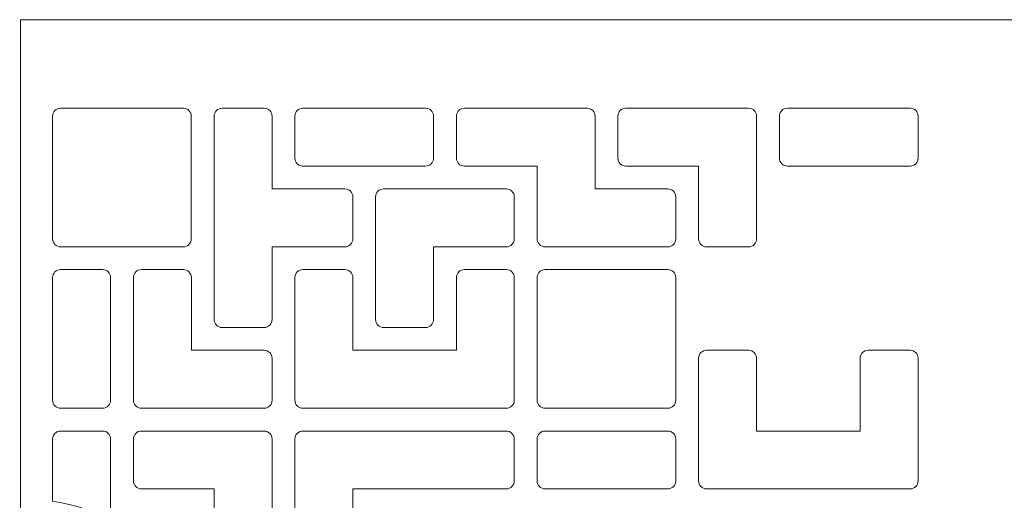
# Model space of a CAD drawing. Header units: centimetres. Extents: x -89 to 87, y -34 to 44.
# Tile 9 of 35: x -73.51 to -58.27, y 3.05 to 10.49. Entities that reach past the tile are written whole.
import ezdxf

# ---------------------------------------------------------------- set-up
doc = ezdxf.new("R2010")
doc.units = ezdxf.units.CM
doc.header["$MEASUREMENT"] = 0
doc.layers.add('Layer 1', color=7, linetype='Continuous')

msp = doc.modelspace()

# ---------------------------------------------------------------- linework, layer by layer
at = {"layer": 'Layer 1', "color": 9, "lineweight": 9}
for points, knots in [([(-73.49523, -10.64736), (-73.49523, -10.64736), (-57.69523, -10.64736), (-57.69523, -10.64736), (-57.69523, -10.64736), (-57.58523, -10.64736), (-57.49522, -10.55736), (-57.49522, -10.44735), (-57.49522, -10.44735), (-57.49522, -10.44735), (-57.49522, 10.29264), (-57.49522, 10.29264), (-57.49522, 10.29264), (-57.49522, 10.40264), (-57.58523, 10.49264), (-57.69523, 10.49264), (-57.69523, 10.49264), (-57.69523, 10.49264), (-73.49523, 10.49264), (-73.49523, 10.49264), (-73.49523, 10.49264), (-73.49523, 10.49264), (-73.49523, 2.958), (-73.49523, 2.958), (-73.49523, 2.958), (-73.49523, 2.80301), (-73.61181, 2.67454), (-73.76606, 2.65947), (-73.76606, 2.65947), (-75.1577, 2.52343), (-76.24523, 1.35002), (-76.24523, -0.07736), (-76.24523, -0.07736), (-76.24523, -1.50474), (-75.1577, -2.67815), (-73.76606, -2.81419), (-73.76606, -2.81419), (-73.61183, -2.82926), (-73.49523, -2.95776), (-73.49523, -3.11272), (-73.49523, -3.11272), (-73.49523, -3.11272), (-73.49523, -10.64736), (-73.49523, -10.64736)], [0, 0, 0, 0, 0.08333333, 0.08333333, 0.08333333, 0.08333333, 0.16666667, 0.16666667, 0.16666667, 0.16666667, 0.25, 0.25, 0.25, 0.25, 0.33333333, 0.33333333, 0.33333333, 0.33333333, 0.41666667, 0.41666667, 0.41666667, 0.41666667, 0.5, 0.5, 0.5, 0.5, 0.58333333, 0.58333333, 0.58333333, 0.58333333, 0.66666667, 0.66666667, 0.66666667, 0.66666667, 0.75, 0.75, 0.75, 0.75, 0.83333333, 0.83333333, 0.83333333, 0.83333333, 1, 1, 1, 1]), ([(-71.92679, 6.97403), (-71.92679, 6.97403), (-70.97679, 6.97403), (-70.97679, 6.97403), (-70.97679, 6.97403), (-70.94298, 6.97403), (-70.91211, 6.988), (-70.88963, 7.01048), (-70.88963, 7.01048), (-70.86715, 7.03296), (-70.85318, 7.06383), (-70.85318, 7.09764), (-70.85318, 7.09764), (-70.85318, 7.09764), (-70.85318, 8.99764), (-70.85318, 8.99764), (-70.85318, 8.99764), (-70.85318, 9.03145), (-70.86715, 9.06233), (-70.88963, 9.08481), (-70.88963, 9.08481), (-70.9121, 9.10728), (-70.94298, 9.12125), (-70.97679, 9.12125), (-70.97679, 9.12125), (-70.97679, 9.12125), (-72.87679, 9.12125), (-72.87679, 9.12125), (-72.87679, 9.12125), (-72.9106, 9.12125), (-72.94148, 9.10729), (-72.96396, 9.08481), (-72.96396, 9.08481), (-72.98644, 9.06233), (-73.0004, 9.03145), (-73.0004, 8.99764), (-73.0004, 8.99764), (-73.0004, 8.99764), (-73.0004, 8.34764), (-73.0004, 8.34764), (-73.0004, 8.34764), (-73.0004, 8.34764), (-73.0004, 7.74764), (-73.0004, 7.74764), (-73.0004, 7.74764), (-73.0004, 7.74764), (-73.0004, 7.09764), (-73.0004, 7.09764), (-73.0004, 7.09764), (-73.0004, 7.06383), (-72.98643, 7.03295), (-72.96396, 7.01048), (-72.96396, 7.01048), (-72.94148, 6.988), (-72.9106, 6.97403), (-72.87679, 6.97403), (-72.87679, 6.97403), (-72.87679, 6.97403), (-71.92679, 6.97403), (-71.92679, 6.97403)], [0, 0, 0, 0, 0.0625, 0.0625, 0.0625, 0.0625, 0.125, 0.125, 0.125, 0.125, 0.1875, 0.1875, 0.1875, 0.1875, 0.25, 0.25, 0.25, 0.25, 0.3125, 0.3125, 0.3125, 0.3125, 0.375, 0.375, 0.375, 0.375, 0.4375, 0.4375, 0.4375, 0.4375, 0.5, 0.5, 0.5, 0.5, 0.5625, 0.5625, 0.5625, 0.5625, 0.625, 0.625, 0.625, 0.625, 0.6875, 0.6875, 0.6875, 0.6875, 0.75, 0.75, 0.75, 0.75, 0.8125, 0.8125, 0.8125, 0.8125, 0.875, 0.875, 0.875, 0.875, 1, 1, 1, 1]), ([(-69.72669, 9.12125), (-69.69288, 9.12125), (-69.66201, 9.10728), (-69.63953, 9.0848), (-69.63953, 9.0848), (-69.61705, 9.06232), (-69.60308, 9.03145), (-69.60308, 8.99764), (-69.60308, 8.99764), (-69.60308, 8.99764), (-69.60308, 8.34764), (-69.60308, 8.34764), (-69.60308, 8.34764), (-69.60308, 8.34764), (-69.60308, 7.87125), (-69.60308, 7.87125), (-69.60308, 7.87125), (-69.60308, 7.87125), (-69.12669, 7.87125), (-69.12669, 7.87125), (-69.12669, 7.87125), (-69.12669, 7.87125), (-68.47669, 7.87125), (-68.47669, 7.87125), (-68.47669, 7.87125), (-68.44288, 7.87125), (-68.41201, 7.85728), (-68.38953, 7.8348), (-68.38953, 7.8348), (-68.36705, 7.81232), (-68.35308, 7.78145), (-68.35308, 7.74764), (-68.35308, 7.74764), (-68.35308, 7.74764), (-68.35308, 7.09764), (-68.35308, 7.09764), (-68.35308, 7.09764), (-68.35308, 7.06383), (-68.36705, 7.03295), (-68.38953, 7.01047), (-68.38953, 7.01047), (-68.412, 6.988), (-68.44288, 6.97403), (-68.47669, 6.97403), (-68.47669, 6.97403), (-68.47669, 6.97403), (-69.12669, 6.97403), (-69.12669, 6.97403), (-69.12669, 6.97403), (-69.12669, 6.97403), (-69.60308, 6.97403), (-69.60308, 6.97403), (-69.60308, 6.97403), (-69.60308, 6.97403), (-69.60308, 6.49764), (-69.60308, 6.49764), (-69.60308, 6.49764), (-69.60308, 6.49764), (-69.60308, 5.84764), (-69.60308, 5.84764), (-69.60308, 5.84764), (-69.60308, 5.81383), (-69.61705, 5.78295), (-69.63953, 5.76047), (-69.63953, 5.76047), (-69.662, 5.738), (-69.69288, 5.72403), (-69.72669, 5.72403), (-69.72669, 5.72403), (-69.72669, 5.72403), (-70.37669, 5.72403), (-70.37669, 5.72403), (-70.37669, 5.72403), (-70.4105, 5.72403), (-70.44138, 5.73799), (-70.46386, 5.76047), (-70.46386, 5.76047), (-70.48634, 5.78295), (-70.5003, 5.81383), (-70.5003, 5.84764), (-70.5003, 5.84764), (-70.5003, 5.84764), (-70.5003, 8.99764), (-70.5003, 8.99764), (-70.5003, 8.99764), (-70.5003, 9.03145), (-70.48633, 9.06233), (-70.46386, 9.0848), (-70.46386, 9.0848), (-70.44138, 9.10728), (-70.4105, 9.12125), (-70.37669, 9.12125), (-70.37669, 9.12125), (-70.37669, 9.12125), (-69.72669, 9.12125), (-69.72669, 9.12125)], [0, 0, 0, 0, 0.04, 0.04, 0.04, 0.04, 0.08, 0.08, 0.08, 0.08, 0.12, 0.12, 0.12, 0.12, 0.16, 0.16, 0.16, 0.16, 0.2, 0.2, 0.2, 0.2, 0.24, 0.24, 0.24, 0.24, 0.28, 0.28, 0.28, 0.28, 0.32, 0.32, 0.32, 0.32, 0.36, 0.36, 0.36, 0.36, 0.4, 0.4, 0.4, 0.4, 0.44, 0.44, 0.44, 0.44, 0.48, 0.48, 0.48, 0.48, 0.52, 0.52, 0.52, 0.52, 0.56, 0.56, 0.56, 0.56, 0.6, 0.6, 0.6, 0.6, 0.64, 0.64, 0.64, 0.64, 0.68, 0.68, 0.68, 0.68, 0.72, 0.72, 0.72, 0.72, 0.76, 0.76, 0.76, 0.76, 0.8, 0.8, 0.8, 0.8, 0.84, 0.84, 0.84, 0.84, 0.88, 0.88, 0.88, 0.88, 0.92, 0.92, 0.92, 0.92, 1, 1, 1, 1]), ([(-67.10308, 8.34764), (-67.10308, 8.31383), (-67.11705, 8.28295), (-67.13953, 8.26047), (-67.13953, 8.26047), (-67.162, 8.238), (-67.19288, 8.22403), (-67.22669, 8.22403), (-67.22669, 8.22403), (-67.22669, 8.22403), (-67.87669, 8.22403), (-67.87669, 8.22403), (-67.87669, 8.22403), (-67.87669, 8.22403), (-68.47669, 8.22403), (-68.47669, 8.22403), (-68.47669, 8.22403), (-68.47669, 8.22403), (-69.12669, 8.22403), (-69.12669, 8.22403), (-69.12669, 8.22403), (-69.1605, 8.22403), (-69.19138, 8.23799), (-69.21386, 8.26047), (-69.21386, 8.26047), (-69.23634, 8.28295), (-69.2503, 8.31383), (-69.2503, 8.34764), (-69.2503, 8.34764), (-69.2503, 8.34764), (-69.2503, 8.99764), (-69.2503, 8.99764), (-69.2503, 8.99764), (-69.2503, 9.03145), (-69.23633, 9.06233), (-69.21386, 9.0848), (-69.21386, 9.0848), (-69.19138, 9.10728), (-69.1605, 9.12125), (-69.12669, 9.12125), (-69.12669, 9.12125), (-69.12669, 9.12125), (-67.22669, 9.12125), (-67.22669, 9.12125), (-67.22669, 9.12125), (-67.19288, 9.12125), (-67.16201, 9.10728), (-67.13953, 9.0848), (-67.13953, 9.0848), (-67.11705, 9.06232), (-67.10308, 9.03145), (-67.10308, 8.99764), (-67.10308, 8.99764), (-67.10308, 8.99764), (-67.10308, 8.34764), (-67.10308, 8.34764)], [0, 0, 0, 0, 0.06666667, 0.06666667, 0.06666667, 0.06666667, 0.13333333, 0.13333333, 0.13333333, 0.13333333, 0.2, 0.2, 0.2, 0.2, 0.26666667, 0.26666667, 0.26666667, 0.26666667, 0.33333333, 0.33333333, 0.33333333, 0.33333333, 0.4, 0.4, 0.4, 0.4, 0.46666667, 0.46666667, 0.46666667, 0.46666667, 0.53333333, 0.53333333, 0.53333333, 0.53333333, 0.6, 0.6, 0.6, 0.6, 0.66666667, 0.66666667, 0.66666667, 0.66666667, 0.73333333, 0.73333333, 0.73333333, 0.73333333, 0.8, 0.8, 0.8, 0.8, 0.86666667, 0.86666667, 0.86666667, 0.86666667, 1, 1, 1, 1]), ([(-66.7503, 8.34764), (-66.7503, 8.34764), (-66.7503, 8.99764), (-66.7503, 8.99764), (-66.7503, 8.99764), (-66.7503, 9.03145), (-66.73633, 9.06233), (-66.71386, 9.0848), (-66.71386, 9.0848), (-66.69138, 9.10728), (-66.6605, 9.12125), (-66.62669, 9.12125), (-66.62669, 9.12125), (-66.62669, 9.12125), (-64.72669, 9.12125), (-64.72669, 9.12125), (-64.72669, 9.12125), (-64.69288, 9.12125), (-64.66201, 9.10728), (-64.63953, 9.0848), (-64.63953, 9.0848), (-64.61705, 9.06232), (-64.60308, 9.03145), (-64.60308, 8.99764), (-64.60308, 8.99764), (-64.60308, 8.99764), (-64.60308, 8.34764), (-64.60308, 8.34764), (-64.60308, 8.34764), (-64.60308, 8.34764), (-64.60308, 7.87125), (-64.60308, 7.87125), (-64.60308, 7.87125), (-64.60308, 7.87125), (-64.12669, 7.87125), (-64.12669, 7.87125), (-64.12669, 7.87125), (-64.12669, 7.87125), (-63.47669, 7.87125), (-63.47669, 7.87125), (-63.47669, 7.87125), (-63.44288, 7.87125), (-63.41201, 7.85728), (-63.38953, 7.8348), (-63.38953, 7.8348), (-63.36705, 7.81232), (-63.35308, 7.78145), (-63.35308, 7.74764), (-63.35308, 7.74764), (-63.35308, 7.74764), (-63.35308, 7.09764), (-63.35308, 7.09764), (-63.35308, 7.09764), (-63.35308, 7.06383), (-63.36705, 7.03295), (-63.38953, 7.01047), (-63.38953, 7.01047), (-63.412, 6.988), (-63.44288, 6.97403), (-63.47669, 6.97403), (-63.47669, 6.97403), (-63.47669, 6.97403), (-65.37669, 6.97403), (-65.37669, 6.97403), (-65.37669, 6.97403), (-65.4105, 6.97403), (-65.44138, 6.98799), (-65.46386, 7.01047), (-65.46386, 7.01047), (-65.48634, 7.03295), (-65.5003, 7.06383), (-65.5003, 7.09764), (-65.5003, 7.09764), (-65.5003, 7.09764), (-65.5003, 7.74764), (-65.5003, 7.74764), (-65.5003, 7.74764), (-65.5003, 7.74764), (-65.5003, 8.22403), (-65.5003, 8.22403), (-65.5003, 8.22403), (-65.5003, 8.22403), (-65.97669, 8.22403), (-65.97669, 8.22403), (-65.97669, 8.22403), (-65.97669, 8.22403), (-66.62669, 8.22403), (-66.62669, 8.22403), (-66.62669, 8.22403), (-66.6605, 8.22403), (-66.69138, 8.23799), (-66.71386, 8.26047), (-66.71386, 8.26047), (-66.73634, 8.28295), (-66.7503, 8.31383), (-66.7503, 8.34764)], [0, 0, 0, 0, 0.04, 0.04, 0.04, 0.04, 0.08, 0.08, 0.08, 0.08, 0.12, 0.12, 0.12, 0.12, 0.16, 0.16, 0.16, 0.16, 0.2, 0.2, 0.2, 0.2, 0.24, 0.24, 0.24, 0.24, 0.28, 0.28, 0.28, 0.28, 0.32, 0.32, 0.32, 0.32, 0.36, 0.36, 0.36, 0.36, 0.4, 0.4, 0.4, 0.4, 0.44, 0.44, 0.44, 0.44, 0.48, 0.48, 0.48, 0.48, 0.52, 0.52, 0.52, 0.52, 0.56, 0.56, 0.56, 0.56, 0.6, 0.6, 0.6, 0.6, 0.64, 0.64, 0.64, 0.64, 0.68, 0.68, 0.68, 0.68, 0.72, 0.72, 0.72, 0.72, 0.76, 0.76, 0.76, 0.76, 0.8, 0.8, 0.8, 0.8, 0.84, 0.84, 0.84, 0.84, 0.88, 0.88, 0.88, 0.88, 0.92, 0.92, 0.92, 0.92, 1, 1, 1, 1]), ([(-62.22669, 9.12125), (-62.19288, 9.12125), (-62.16201, 9.10728), (-62.13953, 9.0848), (-62.13953, 9.0848), (-62.11705, 9.06232), (-62.10308, 9.03145), (-62.10308, 8.99764), (-62.10308, 8.99764), (-62.10308, 8.99764), (-62.10308, 8.34764), (-62.10308, 8.34764), (-62.10308, 8.34764), (-62.10308, 8.34764), (-62.10308, 7.74764), (-62.10308, 7.74764), (-62.10308, 7.74764), (-62.10308, 7.74764), (-62.10308, 7.09764), (-62.10308, 7.09764), (-62.10308, 7.09764), (-62.10308, 7.06383), (-62.11705, 7.03295), (-62.13953, 7.01047), (-62.13953, 7.01047), (-62.162, 6.988), (-62.19288, 6.97403), (-62.22669, 6.97403), (-62.22669, 6.97403), (-62.22669, 6.97403), (-62.87669, 6.97403), (-62.87669, 6.97403), (-62.87669, 6.97403), (-62.9105, 6.97403), (-62.94138, 6.98799), (-62.96386, 7.01047), (-62.96386, 7.01047), (-62.98634, 7.03295), (-63.0003, 7.06383), (-63.0003, 7.09764), (-63.0003, 7.09764), (-63.0003, 7.09764), (-63.0003, 7.74764), (-63.0003, 7.74764), (-63.0003, 7.74764), (-63.0003, 7.74764), (-63.0003, 8.22403), (-63.0003, 8.22403), (-63.0003, 8.22403), (-63.0003, 8.22403), (-63.47669, 8.22403), (-63.47669, 8.22403), (-63.47669, 8.22403), (-63.47669, 8.22403), (-64.12669, 8.22403), (-64.12669, 8.22403), (-64.12669, 8.22403), (-64.1605, 8.22403), (-64.19138, 8.23799), (-64.21386, 8.26047), (-64.21386, 8.26047), (-64.23634, 8.28295), (-64.2503, 8.31383), (-64.2503, 8.34764), (-64.2503, 8.34764), (-64.2503, 8.34764), (-64.2503, 8.99764), (-64.2503, 8.99764), (-64.2503, 8.99764), (-64.2503, 9.03145), (-64.23633, 9.06233), (-64.21386, 9.0848), (-64.21386, 9.0848), (-64.19138, 9.10728), (-64.1605, 9.12125), (-64.12669, 9.12125), (-64.12669, 9.12125), (-64.12669, 9.12125), (-63.17669, 9.12125), (-63.17669, 9.12125), (-63.17669, 9.12125), (-63.17669, 9.12125), (-62.22669, 9.12125), (-62.22669, 9.12125)], [0, 0, 0, 0, 0.04545455, 0.04545455, 0.04545455, 0.04545455, 0.09090909, 0.09090909, 0.09090909, 0.09090909, 0.13636364, 0.13636364, 0.13636364, 0.13636364, 0.18181818, 0.18181818, 0.18181818, 0.18181818, 0.22727273, 0.22727273, 0.22727273, 0.22727273, 0.27272727, 0.27272727, 0.27272727, 0.27272727, 0.31818182, 0.31818182, 0.31818182, 0.31818182, 0.36363636, 0.36363636, 0.36363636, 0.36363636, 0.40909091, 0.40909091, 0.40909091, 0.40909091, 0.45454545, 0.45454545, 0.45454545, 0.45454545, 0.5, 0.5, 0.5, 0.5, 0.54545455, 0.54545455, 0.54545455, 0.54545455, 0.59090909, 0.59090909, 0.59090909, 0.59090909, 0.63636364, 0.63636364, 0.63636364, 0.63636364, 0.68181818, 0.68181818, 0.68181818, 0.68181818, 0.72727273, 0.72727273, 0.72727273, 0.72727273, 0.77272727, 0.77272727, 0.77272727, 0.77272727, 0.81818182, 0.81818182, 0.81818182, 0.81818182, 0.86363636, 0.86363636, 0.86363636, 0.86363636, 0.90909091, 0.90909091, 0.90909091, 0.90909091, 1, 1, 1, 1]), ([(-59.60308, 8.99764), (-59.60308, 8.99764), (-59.60308, 8.34764), (-59.60308, 8.34764), (-59.60308, 8.34764), (-59.60308, 8.31383), (-59.61705, 8.28295), (-59.63953, 8.26047), (-59.63953, 8.26047), (-59.662, 8.238), (-59.69288, 8.22403), (-59.72669, 8.22403), (-59.72669, 8.22403), (-59.72669, 8.22403), (-61.62669, 8.22403), (-61.62669, 8.22403), (-61.62669, 8.22403), (-61.6605, 8.22403), (-61.69138, 8.23799), (-61.71386, 8.26047), (-61.71386, 8.26047), (-61.73634, 8.28295), (-61.7503, 8.31383), (-61.7503, 8.34764), (-61.7503, 8.34764), (-61.7503, 8.34764), (-61.7503, 8.99764), (-61.7503, 8.99764), (-61.7503, 8.99764), (-61.7503, 9.03145), (-61.73633, 9.06233), (-61.71386, 9.0848), (-61.71386, 9.0848), (-61.69138, 9.10728), (-61.6605, 9.12125), (-61.62669, 9.12125), (-61.62669, 9.12125), (-61.62669, 9.12125), (-59.72669, 9.12125), (-59.72669, 9.12125), (-59.72669, 9.12125), (-59.69288, 9.12125), (-59.66201, 9.10728), (-59.63953, 9.0848), (-59.63953, 9.0848), (-59.61705, 9.06232), (-59.60308, 9.03145), (-59.60308, 8.99764)], [0, 0, 0, 0, 0.07692308, 0.07692308, 0.07692308, 0.07692308, 0.15384615, 0.15384615, 0.15384615, 0.15384615, 0.23076923, 0.23076923, 0.23076923, 0.23076923, 0.30769231, 0.30769231, 0.30769231, 0.30769231, 0.38461538, 0.38461538, 0.38461538, 0.38461538, 0.46153846, 0.46153846, 0.46153846, 0.46153846, 0.53846154, 0.53846154, 0.53846154, 0.53846154, 0.61538462, 0.61538462, 0.61538462, 0.61538462, 0.69230769, 0.69230769, 0.69230769, 0.69230769, 0.76923077, 0.76923077, 0.76923077, 0.76923077, 0.84615385, 0.84615385, 0.84615385, 0.84615385, 1, 1, 1, 1]), ([(-67.22669, 7.87125), (-67.22669, 7.87125), (-66.62669, 7.87125), (-66.62669, 7.87125), (-66.62669, 7.87125), (-66.62669, 7.87125), (-65.97669, 7.87125), (-65.97669, 7.87125), (-65.97669, 7.87125), (-65.94288, 7.87125), (-65.91201, 7.85728), (-65.88953, 7.8348), (-65.88953, 7.8348), (-65.86705, 7.81232), (-65.85308, 7.78145), (-65.85308, 7.74764), (-65.85308, 7.74764), (-65.85308, 7.74764), (-65.85308, 7.09764), (-65.85308, 7.09764), (-65.85308, 7.09764), (-65.85308, 7.06383), (-65.86705, 7.03295), (-65.88953, 7.01047), (-65.88953, 7.01047), (-65.912, 6.988), (-65.94288, 6.97403), (-65.97669, 6.97403), (-65.97669, 6.97403), (-65.97669, 6.97403), (-66.62669, 6.97403), (-66.62669, 6.97403), (-66.62669, 6.97403), (-66.62669, 6.97403), (-67.10308, 6.97403), (-67.10308, 6.97403), (-67.10308, 6.97403), (-67.10308, 6.97403), (-67.10308, 6.49764), (-67.10308, 6.49764), (-67.10308, 6.49764), (-67.10308, 6.49764), (-67.10308, 5.84764), (-67.10308, 5.84764), (-67.10308, 5.84764), (-67.10308, 5.81383), (-67.11705, 5.78295), (-67.13953, 5.76047), (-67.13953, 5.76047), (-67.162, 5.738), (-67.19288, 5.72403), (-67.22669, 5.72403), (-67.22669, 5.72403), (-67.22669, 5.72403), (-67.87669, 5.72403), (-67.87669, 5.72403), (-67.87669, 5.72403), (-67.9105, 5.72403), (-67.94138, 5.73799), (-67.96386, 5.76047), (-67.96386, 5.76047), (-67.98634, 5.78295), (-68.0003, 5.81383), (-68.0003, 5.84764), (-68.0003, 5.84764), (-68.0003, 5.84764), (-68.0003, 6.49764), (-68.0003, 6.49764), (-68.0003, 6.49764), (-68.0003, 6.49764), (-68.0003, 7.09764), (-68.0003, 7.09764), (-68.0003, 7.09764), (-68.0003, 7.09764), (-68.0003, 7.74764), (-68.0003, 7.74764), (-68.0003, 7.74764), (-68.0003, 7.78145), (-67.98633, 7.81233), (-67.96386, 7.8348), (-67.96386, 7.8348), (-67.94138, 7.85728), (-67.9105, 7.87125), (-67.87669, 7.87125), (-67.87669, 7.87125), (-67.87669, 7.87125), (-67.22669, 7.87125), (-67.22669, 7.87125)], [0, 0, 0, 0, 0.04347826, 0.04347826, 0.04347826, 0.04347826, 0.08695652, 0.08695652, 0.08695652, 0.08695652, 0.13043478, 0.13043478, 0.13043478, 0.13043478, 0.17391304, 0.17391304, 0.17391304, 0.17391304, 0.2173913, 0.2173913, 0.2173913, 0.2173913, 0.26086957, 0.26086957, 0.26086957, 0.26086957, 0.30434783, 0.30434783, 0.30434783, 0.30434783, 0.34782609, 0.34782609, 0.34782609, 0.34782609, 0.39130435, 0.39130435, 0.39130435, 0.39130435, 0.43478261, 0.43478261, 0.43478261, 0.43478261, 0.47826087, 0.47826087, 0.47826087, 0.47826087, 0.52173913, 0.52173913, 0.52173913, 0.52173913, 0.56521739, 0.56521739, 0.56521739, 0.56521739, 0.60869565, 0.60869565, 0.60869565, 0.60869565, 0.65217391, 0.65217391, 0.65217391, 0.65217391, 0.69565217, 0.69565217, 0.69565217, 0.69565217, 0.73913043, 0.73913043, 0.73913043, 0.73913043, 0.7826087, 0.7826087, 0.7826087, 0.7826087, 0.82608696, 0.82608696, 0.82608696, 0.82608696, 0.86956522, 0.86956522, 0.86956522, 0.86956522, 0.91304348, 0.91304348, 0.91304348, 0.91304348, 1, 1, 1, 1]), ([(-72.87679, 6.62125), (-72.87679, 6.62125), (-72.22679, 6.62125), (-72.22679, 6.62125), (-72.22679, 6.62125), (-72.19298, 6.62125), (-72.16211, 6.60728), (-72.13963, 6.5848), (-72.13963, 6.5848), (-72.11715, 6.56232), (-72.10318, 6.53145), (-72.10318, 6.49764), (-72.10318, 6.49764), (-72.10318, 6.49764), (-72.10318, 4.59764), (-72.10318, 4.59764), (-72.10318, 4.59764), (-72.10318, 4.56383), (-72.11715, 4.53295), (-72.13963, 4.51047), (-72.13963, 4.51047), (-72.1621, 4.488), (-72.19298, 4.47403), (-72.22679, 4.47403), (-72.22679, 4.47403), (-72.22679, 4.47403), (-72.87679, 4.47403), (-72.87679, 4.47403), (-72.87679, 4.47403), (-72.9106, 4.47403), (-72.94148, 4.48799), (-72.96396, 4.51047), (-72.96396, 4.51047), (-72.98644, 4.53295), (-73.0004, 4.56383), (-73.0004, 4.59764), (-73.0004, 4.59764), (-73.0004, 4.59764), (-73.0004, 6.49764), (-73.0004, 6.49764), (-73.0004, 6.49764), (-73.0004, 6.53145), (-72.98643, 6.56233), (-72.96396, 6.5848), (-72.96396, 6.5848), (-72.94148, 6.60728), (-72.9106, 6.62125), (-72.87679, 6.62125)], [0, 0, 0, 0, 0.07692308, 0.07692308, 0.07692308, 0.07692308, 0.15384615, 0.15384615, 0.15384615, 0.15384615, 0.23076923, 0.23076923, 0.23076923, 0.23076923, 0.30769231, 0.30769231, 0.30769231, 0.30769231, 0.38461538, 0.38461538, 0.38461538, 0.38461538, 0.46153846, 0.46153846, 0.46153846, 0.46153846, 0.53846154, 0.53846154, 0.53846154, 0.53846154, 0.61538462, 0.61538462, 0.61538462, 0.61538462, 0.69230769, 0.69230769, 0.69230769, 0.69230769, 0.76923077, 0.76923077, 0.76923077, 0.76923077, 0.84615385, 0.84615385, 0.84615385, 0.84615385, 1, 1, 1, 1]), ([(-71.7503, 5.24764), (-71.7503, 5.24764), (-71.7503, 5.84764), (-71.7503, 5.84764), (-71.7503, 5.84764), (-71.7503, 5.84764), (-71.7503, 6.49764), (-71.7503, 6.49764), (-71.7503, 6.49764), (-71.7503, 6.53145), (-71.73633, 6.56232), (-71.71385, 6.5848), (-71.71385, 6.5848), (-71.69137, 6.60728), (-71.6605, 6.62125), (-71.62669, 6.62125), (-71.62669, 6.62125), (-71.62669, 6.62125), (-70.97669, 6.62125), (-70.97669, 6.62125), (-70.97669, 6.62125), (-70.94288, 6.62125), (-70.912, 6.60728), (-70.88952, 6.5848), (-70.88952, 6.5848), (-70.86705, 6.56233), (-70.85308, 6.53145), (-70.85308, 6.49764), (-70.85308, 6.49764), (-70.85308, 6.49764), (-70.85308, 5.84764), (-70.85308, 5.84764), (-70.85308, 5.84764), (-70.85308, 5.84764), (-70.85308, 5.37125), (-70.85308, 5.37125), (-70.85308, 5.37125), (-70.85308, 5.37125), (-70.37669, 5.37125), (-70.37669, 5.37125), (-70.37669, 5.37125), (-70.37669, 5.37125), (-69.72669, 5.37125), (-69.72669, 5.37125), (-69.72669, 5.37125), (-69.69288, 5.37125), (-69.662, 5.35728), (-69.63952, 5.3348), (-69.63952, 5.3348), (-69.61705, 5.31233), (-69.60308, 5.28145), (-69.60308, 5.24764), (-69.60308, 5.24764), (-69.60308, 5.24764), (-69.60308, 4.59764), (-69.60308, 4.59764), (-69.60308, 4.59764), (-69.60308, 4.56383), (-69.61704, 4.53295), (-69.63952, 4.51047), (-69.63952, 4.51047), (-69.662, 4.48799), (-69.69288, 4.47403), (-69.72669, 4.47403), (-69.72669, 4.47403), (-69.72669, 4.47403), (-70.37669, 4.47403), (-70.37669, 4.47403), (-70.37669, 4.47403), (-70.37669, 4.47403), (-70.97669, 4.47403), (-70.97669, 4.47403), (-70.97669, 4.47403), (-70.97669, 4.47403), (-71.62669, 4.47403), (-71.62669, 4.47403), (-71.62669, 4.47403), (-71.6605, 4.47403), (-71.69138, 4.488), (-71.71385, 4.51047), (-71.71385, 4.51047), (-71.73633, 4.53295), (-71.7503, 4.56383), (-71.7503, 4.59764), (-71.7503, 4.59764), (-71.7503, 4.59764), (-71.7503, 5.24764), (-71.7503, 5.24764)], [0, 0, 0, 0, 0.04347826, 0.04347826, 0.04347826, 0.04347826, 0.08695652, 0.08695652, 0.08695652, 0.08695652, 0.13043478, 0.13043478, 0.13043478, 0.13043478, 0.17391304, 0.17391304, 0.17391304, 0.17391304, 0.2173913, 0.2173913, 0.2173913, 0.2173913, 0.26086957, 0.26086957, 0.26086957, 0.26086957, 0.30434783, 0.30434783, 0.30434783, 0.30434783, 0.34782609, 0.34782609, 0.34782609, 0.34782609, 0.39130435, 0.39130435, 0.39130435, 0.39130435, 0.43478261, 0.43478261, 0.43478261, 0.43478261, 0.47826087, 0.47826087, 0.47826087, 0.47826087, 0.52173913, 0.52173913, 0.52173913, 0.52173913, 0.56521739, 0.56521739, 0.56521739, 0.56521739, 0.60869565, 0.60869565, 0.60869565, 0.60869565, 0.65217391, 0.65217391, 0.65217391, 0.65217391, 0.69565217, 0.69565217, 0.69565217, 0.69565217, 0.73913043, 0.73913043, 0.73913043, 0.73913043, 0.7826087, 0.7826087, 0.7826087, 0.7826087, 0.82608696, 0.82608696, 0.82608696, 0.82608696, 0.86956522, 0.86956522, 0.86956522, 0.86956522, 0.91304348, 0.91304348, 0.91304348, 0.91304348, 1, 1, 1, 1]), ([(-65.85308, 4.59764), (-65.85308, 4.56383), (-65.86705, 4.53295), (-65.88953, 4.51047), (-65.88953, 4.51047), (-65.912, 4.488), (-65.94288, 4.47403), (-65.97669, 4.47403), (-65.97669, 4.47403), (-65.97669, 4.47403), (-69.12669, 4.47403), (-69.12669, 4.47403), (-69.12669, 4.47403), (-69.1605, 4.47403), (-69.19138, 4.48799), (-69.21386, 4.51047), (-69.21386, 4.51047), (-69.23634, 4.53295), (-69.2503, 4.56383), (-69.2503, 4.59764), (-69.2503, 4.59764), (-69.2503, 4.59764), (-69.2503, 5.24764), (-69.2503, 5.24764), (-69.2503, 5.24764), (-69.2503, 5.24764), (-69.2503, 5.84764), (-69.2503, 5.84764), (-69.2503, 5.84764), (-69.2503, 5.84764), (-69.2503, 6.49764), (-69.2503, 6.49764), (-69.2503, 6.49764), (-69.2503, 6.53145), (-69.23633, 6.56233), (-69.21386, 6.5848), (-69.21386, 6.5848), (-69.19138, 6.60728), (-69.1605, 6.62125), (-69.12669, 6.62125), (-69.12669, 6.62125), (-69.12669, 6.62125), (-68.47669, 6.62125), (-68.47669, 6.62125), (-68.47669, 6.62125), (-68.44288, 6.62125), (-68.41201, 6.60728), (-68.38953, 6.5848), (-68.38953, 6.5848), (-68.36705, 6.56232), (-68.35308, 6.53145), (-68.35308, 6.49764), (-68.35308, 6.49764), (-68.35308, 6.49764), (-68.35308, 5.84764), (-68.35308, 5.84764), (-68.35308, 5.84764), (-68.35308, 5.84764), (-68.35308, 5.37125), (-68.35308, 5.37125), (-68.35308, 5.37125), (-68.35308, 5.37125), (-67.87669, 5.37125), (-67.87669, 5.37125), (-67.87669, 5.37125), (-67.87669, 5.37125), (-67.22669, 5.37125), (-67.22669, 5.37125), (-67.22669, 5.37125), (-67.22669, 5.37125), (-66.7503, 5.37125), (-66.7503, 5.37125), (-66.7503, 5.37125), (-66.7503, 5.37125), (-66.7503, 5.84764), (-66.7503, 5.84764), (-66.7503, 5.84764), (-66.7503, 5.84764), (-66.7503, 6.49764), (-66.7503, 6.49764), (-66.7503, 6.49764), (-66.7503, 6.53145), (-66.73633, 6.56233), (-66.71386, 6.5848), (-66.71386, 6.5848), (-66.69138, 6.60728), (-66.6605, 6.62125), (-66.62669, 6.62125), (-66.62669, 6.62125), (-66.62669, 6.62125), (-65.97669, 6.62125), (-65.97669, 6.62125), (-65.97669, 6.62125), (-65.94288, 6.62125), (-65.91201, 6.60728), (-65.88953, 6.5848), (-65.88953, 6.5848), (-65.86705, 6.56232), (-65.85308, 6.53145), (-65.85308, 6.49764), (-65.85308, 6.49764), (-65.85308, 6.49764), (-65.85308, 4.59764), (-65.85308, 4.59764)], [0, 0, 0, 0, 0.03703704, 0.03703704, 0.03703704, 0.03703704, 0.07407407, 0.07407407, 0.07407407, 0.07407407, 0.11111111, 0.11111111, 0.11111111, 0.11111111, 0.14814815, 0.14814815, 0.14814815, 0.14814815, 0.18518519, 0.18518519, 0.18518519, 0.18518519, 0.22222222, 0.22222222, 0.22222222, 0.22222222, 0.25925926, 0.25925926, 0.25925926, 0.25925926, 0.2962963, 0.2962963, 0.2962963, 0.2962963, 0.33333333, 0.33333333, 0.33333333, 0.33333333, 0.37037037, 0.37037037, 0.37037037, 0.37037037, 0.40740741, 0.40740741, 0.40740741, 0.40740741, 0.44444444, 0.44444444, 0.44444444, 0.44444444, 0.48148148, 0.48148148, 0.48148148, 0.48148148, 0.51851852, 0.51851852, 0.51851852, 0.51851852, 0.55555556, 0.55555556, 0.55555556, 0.55555556, 0.59259259, 0.59259259, 0.59259259, 0.59259259, 0.62962963, 0.62962963, 0.62962963, 0.62962963, 0.66666667, 0.66666667, 0.66666667, 0.66666667, 0.7037037, 0.7037037, 0.7037037, 0.7037037, 0.74074074, 0.74074074, 0.74074074, 0.74074074, 0.77777778, 0.77777778, 0.77777778, 0.77777778, 0.81481481, 0.81481481, 0.81481481, 0.81481481, 0.85185185, 0.85185185, 0.85185185, 0.85185185, 0.88888889, 0.88888889, 0.88888889, 0.88888889, 0.92592593, 0.92592593, 0.92592593, 0.92592593, 1, 1, 1, 1]), ([(-64.42669, 6.62125), (-64.42669, 6.62125), (-63.47669, 6.62125), (-63.47669, 6.62125), (-63.47669, 6.62125), (-63.44288, 6.62125), (-63.41201, 6.60728), (-63.38953, 6.5848), (-63.38953, 6.5848), (-63.36705, 6.56232), (-63.35308, 6.53145), (-63.35308, 6.49764), (-63.35308, 6.49764), (-63.35308, 6.49764), (-63.35308, 5.84764), (-63.35308, 5.84764), (-63.35308, 5.84764), (-63.35308, 5.84764), (-63.35308, 5.24764), (-63.35308, 5.24764), (-63.35308, 5.24764), (-63.35308, 5.24764), (-63.35308, 4.59764), (-63.35308, 4.59764), (-63.35308, 4.59764), (-63.35308, 4.56383), (-63.36705, 4.53295), (-63.38953, 4.51047), (-63.38953, 4.51047), (-63.412, 4.488), (-63.44288, 4.47403), (-63.47669, 4.47403), (-63.47669, 4.47403), (-63.47669, 4.47403), (-65.37669, 4.47403), (-65.37669, 4.47403), (-65.37669, 4.47403), (-65.4105, 4.47403), (-65.44138, 4.48799), (-65.46386, 4.51047), (-65.46386, 4.51047), (-65.48634, 4.53295), (-65.5003, 4.56383), (-65.5003, 4.59764), (-65.5003, 4.59764), (-65.5003, 4.59764), (-65.5003, 6.49764), (-65.5003, 6.49764), (-65.5003, 6.49764), (-65.5003, 6.53145), (-65.48633, 6.56233), (-65.46386, 6.5848), (-65.46386, 6.5848), (-65.44138, 6.60728), (-65.4105, 6.62125), (-65.37669, 6.62125), (-65.37669, 6.62125), (-65.37669, 6.62125), (-64.42669, 6.62125), (-64.42669, 6.62125)], [0, 0, 0, 0, 0.0625, 0.0625, 0.0625, 0.0625, 0.125, 0.125, 0.125, 0.125, 0.1875, 0.1875, 0.1875, 0.1875, 0.25, 0.25, 0.25, 0.25, 0.3125, 0.3125, 0.3125, 0.3125, 0.375, 0.375, 0.375, 0.375, 0.4375, 0.4375, 0.4375, 0.4375, 0.5, 0.5, 0.5, 0.5, 0.5625, 0.5625, 0.5625, 0.5625, 0.625, 0.625, 0.625, 0.625, 0.6875, 0.6875, 0.6875, 0.6875, 0.75, 0.75, 0.75, 0.75, 0.8125, 0.8125, 0.8125, 0.8125, 0.875, 0.875, 0.875, 0.875, 1, 1, 1, 1]), ([(-59.60308, 3.34764), (-59.60308, 3.31383), (-59.61705, 3.28295), (-59.63953, 3.26047), (-59.63953, 3.26047), (-59.662, 3.238), (-59.69288, 3.22403), (-59.72669, 3.22403), (-59.72669, 3.22403), (-59.72669, 3.22403), (-62.87669, 3.22403), (-62.87669, 3.22403), (-62.87669, 3.22403), (-62.9105, 3.22403), (-62.94138, 3.23799), (-62.96386, 3.26047), (-62.96386, 3.26047), (-62.98634, 3.28295), (-63.0003, 3.31383), (-63.0003, 3.34764), (-63.0003, 3.34764), (-63.0003, 3.34764), (-63.0003, 3.99764), (-63.0003, 3.99764), (-63.0003, 3.99764), (-63.0003, 3.99764), (-63.0003, 4.59764), (-63.0003, 4.59764), (-63.0003, 4.59764), (-63.0003, 4.59764), (-63.0003, 5.24764), (-63.0003, 5.24764), (-63.0003, 5.24764), (-63.0003, 5.28145), (-62.98633, 5.31233), (-62.96386, 5.3348), (-62.96386, 5.3348), (-62.94138, 5.35728), (-62.9105, 5.37125), (-62.87669, 5.37125), (-62.87669, 5.37125), (-62.87669, 5.37125), (-62.22669, 5.37125), (-62.22669, 5.37125), (-62.22669, 5.37125), (-62.19288, 5.37125), (-62.16201, 5.35728), (-62.13953, 5.3348), (-62.13953, 5.3348), (-62.11705, 5.31232), (-62.10308, 5.28145), (-62.10308, 5.24764), (-62.10308, 5.24764), (-62.10308, 5.24764), (-62.10308, 4.59764), (-62.10308, 4.59764), (-62.10308, 4.59764), (-62.10308, 4.59764), (-62.10308, 4.12125), (-62.10308, 4.12125), (-62.10308, 4.12125), (-62.10308, 4.12125), (-61.62669, 4.12125), (-61.62669, 4.12125), (-61.62669, 4.12125), (-61.62669, 4.12125), (-60.97669, 4.12125), (-60.97669, 4.12125), (-60.97669, 4.12125), (-60.97669, 4.12125), (-60.5003, 4.12125), (-60.5003, 4.12125), (-60.5003, 4.12125), (-60.5003, 4.12125), (-60.5003, 4.59764), (-60.5003, 4.59764), (-60.5003, 4.59764), (-60.5003, 4.59764), (-60.5003, 5.24764), (-60.5003, 5.24764), (-60.5003, 5.24764), (-60.5003, 5.28145), (-60.48633, 5.31233), (-60.46386, 5.3348), (-60.46386, 5.3348), (-60.44138, 5.35728), (-60.4105, 5.37125), (-60.37669, 5.37125), (-60.37669, 5.37125), (-60.37669, 5.37125), (-59.72669, 5.37125), (-59.72669, 5.37125), (-59.72669, 5.37125), (-59.69288, 5.37125), (-59.66201, 5.35728), (-59.63953, 5.3348), (-59.63953, 5.3348), (-59.61705, 5.31232), (-59.60308, 5.28145), (-59.60308, 5.24764), (-59.60308, 5.24764), (-59.60308, 5.24764), (-59.60308, 4.29764), (-59.60308, 4.29764), (-59.60308, 4.29764), (-59.60308, 4.29764), (-59.60308, 3.34764), (-59.60308, 3.34764)], [0, 0, 0, 0, 0.03571429, 0.03571429, 0.03571429, 0.03571429, 0.07142857, 0.07142857, 0.07142857, 0.07142857, 0.10714286, 0.10714286, 0.10714286, 0.10714286, 0.14285714, 0.14285714, 0.14285714, 0.14285714, 0.17857143, 0.17857143, 0.17857143, 0.17857143, 0.21428571, 0.21428571, 0.21428571, 0.21428571, 0.25, 0.25, 0.25, 0.25, 0.28571429, 0.28571429, 0.28571429, 0.28571429, 0.32142857, 0.32142857, 0.32142857, 0.32142857, 0.35714286, 0.35714286, 0.35714286, 0.35714286, 0.39285714, 0.39285714, 0.39285714, 0.39285714, 0.42857143, 0.42857143, 0.42857143, 0.42857143, 0.46428571, 0.46428571, 0.46428571, 0.46428571, 0.5, 0.5, 0.5, 0.5, 0.53571429, 0.53571429, 0.53571429, 0.53571429, 0.57142857, 0.57142857, 0.57142857, 0.57142857, 0.60714286, 0.60714286, 0.60714286, 0.60714286, 0.64285714, 0.64285714, 0.64285714, 0.64285714, 0.67857143, 0.67857143, 0.67857143, 0.67857143, 0.71428571, 0.71428571, 0.71428571, 0.71428571, 0.75, 0.75, 0.75, 0.75, 0.78571429, 0.78571429, 0.78571429, 0.78571429, 0.82142857, 0.82142857, 0.82142857, 0.82142857, 0.85714286, 0.85714286, 0.85714286, 0.85714286, 0.89285714, 0.89285714, 0.89285714, 0.89285714, 0.92857143, 0.92857143, 0.92857143, 0.92857143, 1, 1, 1, 1]), ([(-71.10488, 1.97403), (-71.10488, 1.97403), (-70.97679, 1.97403), (-70.97679, 1.97403), (-70.97679, 1.97403), (-70.94298, 1.97403), (-70.9121, 1.988), (-70.88962, 2.01048), (-70.88962, 2.01048), (-70.86715, 2.03295), (-70.85318, 2.06383), (-70.85318, 2.09764), (-70.85318, 2.09764), (-70.85318, 2.09764), (-70.85318, 2.74764), (-70.85318, 2.74764), (-70.85318, 2.74764), (-70.85318, 2.78145), (-70.86714, 2.81233), (-70.88962, 2.83481), (-70.88962, 2.83481), (-70.9121, 2.85729), (-70.94298, 2.87125), (-70.97679, 2.87125), (-70.97679, 2.87125), (-70.97679, 2.87125), (-71.62679, 2.87125), (-71.62679, 2.87125), (-71.62679, 2.87125), (-71.62679, 2.87125), (-72.10318, 2.87125), (-72.10318, 2.87125), (-72.10318, 2.87125), (-72.10318, 2.87125), (-72.10318, 3.34764), (-72.10318, 3.34764), (-72.10318, 3.34764), (-72.10318, 3.34764), (-72.10318, 3.99764), (-72.10318, 3.99764), (-72.10318, 3.99764), (-72.10318, 4.03145), (-72.11714, 4.06233), (-72.13962, 4.08481), (-72.13962, 4.08481), (-72.1621, 4.10729), (-72.19298, 4.12125), (-72.22679, 4.12125), (-72.22679, 4.12125), (-72.22679, 4.12125), (-72.87679, 4.12125), (-72.87679, 4.12125), (-72.87679, 4.12125), (-72.9106, 4.12125), (-72.94148, 4.10728), (-72.96395, 4.08481), (-72.96395, 4.08481), (-72.98643, 4.06233), (-73.0004, 4.03145), (-73.0004, 3.99764), (-73.0004, 3.99764), (-73.0004, 3.99764), (-73.0004, 3.34764), (-73.0004, 3.34764), (-73.0004, 3.34764), (-73.0004, 3.34764), (-73.0004, 3.03384), (-73.0004, 3.03384), (-73.0004, 3.03384), (-72.24614, 2.91479), (-71.58086, 2.52813), (-71.10488, 1.97403)], [0, 0, 0, 0, 0.05263158, 0.05263158, 0.05263158, 0.05263158, 0.10526316, 0.10526316, 0.10526316, 0.10526316, 0.15789474, 0.15789474, 0.15789474, 0.15789474, 0.21052632, 0.21052632, 0.21052632, 0.21052632, 0.26315789, 0.26315789, 0.26315789, 0.26315789, 0.31578947, 0.31578947, 0.31578947, 0.31578947, 0.36842105, 0.36842105, 0.36842105, 0.36842105, 0.42105263, 0.42105263, 0.42105263, 0.42105263, 0.47368421, 0.47368421, 0.47368421, 0.47368421, 0.52631579, 0.52631579, 0.52631579, 0.52631579, 0.57894737, 0.57894737, 0.57894737, 0.57894737, 0.63157895, 0.63157895, 0.63157895, 0.63157895, 0.68421053, 0.68421053, 0.68421053, 0.68421053, 0.73684211, 0.73684211, 0.73684211, 0.73684211, 0.78947368, 0.78947368, 0.78947368, 0.78947368, 0.84210526, 0.84210526, 0.84210526, 0.84210526, 0.89473684, 0.89473684, 0.89473684, 0.89473684, 1, 1, 1, 1]), ([(-70.44823, 0.72403), (-70.44823, 0.72403), (-70.37669, 0.72403), (-70.37669, 0.72403), (-70.37669, 0.72403), (-70.37669, 0.72403), (-69.72669, 0.72403), (-69.72669, 0.72403), (-69.72669, 0.72403), (-69.69288, 0.72403), (-69.662, 0.738), (-69.63952, 0.76048), (-69.63952, 0.76048), (-69.61705, 0.78295), (-69.60308, 0.81383), (-69.60308, 0.84764), (-69.60308, 0.84764), (-69.60308, 0.84764), (-69.60308, 1.49764), (-69.60308, 1.49764), (-69.60308, 1.49764), (-69.60308, 1.49764), (-69.60308, 2.09764), (-69.60308, 2.09764), (-69.60308, 2.09764), (-69.60308, 2.09764), (-69.60308, 3.99764), (-69.60308, 3.99764), (-69.60308, 3.99764), (-69.60308, 4.03145), (-69.61704, 4.06233), (-69.63952, 4.08481), (-69.63952, 4.08481), (-69.662, 4.10729), (-69.69288, 4.12125), (-69.72669, 4.12125), (-69.72669, 4.12125), (-69.72669, 4.12125), (-70.37669, 4.12125), (-70.37669, 4.12125), (-70.37669, 4.12125), (-70.37669, 4.12125), (-70.97669, 4.12125), (-70.97669, 4.12125), (-70.97669, 4.12125), (-70.97669, 4.12125), (-71.62669, 4.12125), (-71.62669, 4.12125), (-71.62669, 4.12125), (-71.6605, 4.12125), (-71.69138, 4.10728), (-71.71385, 4.08481), (-71.71385, 4.08481), (-71.73633, 4.06233), (-71.7503, 4.03145), (-71.7503, 3.99764), (-71.7503, 3.99764), (-71.7503, 3.99764), (-71.7503, 3.34764), (-71.7503, 3.34764), (-71.7503, 3.34764), (-71.7503, 3.31383), (-71.73633, 3.28296), (-71.71385, 3.26048), (-71.71385, 3.26048), (-71.69137, 3.238), (-71.6605, 3.22403), (-71.62669, 3.22403), (-71.62669, 3.22403), (-71.62669, 3.22403), (-70.97669, 3.22403), (-70.97669, 3.22403), (-70.97669, 3.22403), (-70.97669, 3.22403), (-70.5003, 3.22403), (-70.5003, 3.22403), (-70.5003, 3.22403), (-70.5003, 3.22403), (-70.5003, 2.74764), (-70.5003, 2.74764), (-70.5003, 2.74764), (-70.5003, 2.74764), (-70.5003, 2.09764), (-70.5003, 2.09764), (-70.5003, 2.09764), (-70.5003, 2.09764), (-70.5003, 1.62125), (-70.5003, 1.62125), (-70.5003, 1.62125), (-70.5003, 1.62125), (-70.84202, 1.62125), (-70.84202, 1.62125), (-70.84202, 1.62125), (-70.66681, 1.34812), (-70.53272, 1.04612), (-70.44823, 0.72403)], [0, 0, 0, 0, 0.04, 0.04, 0.04, 0.04, 0.08, 0.08, 0.08, 0.08, 0.12, 0.12, 0.12, 0.12, 0.16, 0.16, 0.16, 0.16, 0.2, 0.2, 0.2, 0.2, 0.24, 0.24, 0.24, 0.24, 0.28, 0.28, 0.28, 0.28, 0.32, 0.32, 0.32, 0.32, 0.36, 0.36, 0.36, 0.36, 0.4, 0.4, 0.4, 0.4, 0.44, 0.44, 0.44, 0.44, 0.48, 0.48, 0.48, 0.48, 0.52, 0.52, 0.52, 0.52, 0.56, 0.56, 0.56, 0.56, 0.6, 0.6, 0.6, 0.6, 0.64, 0.64, 0.64, 0.64, 0.68, 0.68, 0.68, 0.68, 0.72, 0.72, 0.72, 0.72, 0.76, 0.76, 0.76, 0.76, 0.8, 0.8, 0.8, 0.8, 0.84, 0.84, 0.84, 0.84, 0.88, 0.88, 0.88, 0.88, 0.92, 0.92, 0.92, 0.92, 1, 1, 1, 1]), ([(-65.85308, 3.99764), (-65.85308, 3.99764), (-65.85308, 3.34764), (-65.85308, 3.34764), (-65.85308, 3.34764), (-65.85308, 3.31383), (-65.86705, 3.28295), (-65.88953, 3.26047), (-65.88953, 3.26047), (-65.912, 3.238), (-65.94288, 3.22403), (-65.97669, 3.22403), (-65.97669, 3.22403), (-65.97669, 3.22403), (-67.87669, 3.22403), (-67.87669, 3.22403), (-67.87669, 3.22403), (-67.87669, 3.22403), (-68.35308, 3.22403), (-68.35308, 3.22403), (-68.35308, 3.22403), (-68.35308, 3.22403), (-68.35308, 2.74764), (-68.35308, 2.74764), (-68.35308, 2.74764), (-68.35308, 2.74764), (-68.35308, 2.09764), (-68.35308, 2.09764), (-68.35308, 2.09764), (-68.35308, 2.06383), (-68.36705, 2.03295), (-68.38953, 2.01047), (-68.38953, 2.01047), (-68.412, 1.988), (-68.44288, 1.97403), (-68.47669, 1.97403), (-68.47669, 1.97403), (-68.47669, 1.97403), (-69.12669, 1.97403), (-69.12669, 1.97403), (-69.12669, 1.97403), (-69.1605, 1.97403), (-69.19138, 1.98799), (-69.21386, 2.01047), (-69.21386, 2.01047), (-69.23634, 2.03295), (-69.2503, 2.06383), (-69.2503, 2.09764), (-69.2503, 2.09764), (-69.2503, 2.09764), (-69.2503, 3.99764), (-69.2503, 3.99764), (-69.2503, 3.99764), (-69.2503, 4.03145), (-69.23633, 4.06233), (-69.21386, 4.0848), (-69.21386, 4.0848), (-69.19138, 4.10728), (-69.1605, 4.12125), (-69.12669, 4.12125), (-69.12669, 4.12125), (-69.12669, 4.12125), (-65.97669, 4.12125), (-65.97669, 4.12125), (-65.97669, 4.12125), (-65.94288, 4.12125), (-65.91201, 4.10728), (-65.88953, 4.0848), (-65.88953, 4.0848), (-65.86705, 4.06232), (-65.85308, 4.03145), (-65.85308, 3.99764)], [0, 0, 0, 0, 0.05263158, 0.05263158, 0.05263158, 0.05263158, 0.10526316, 0.10526316, 0.10526316, 0.10526316, 0.15789474, 0.15789474, 0.15789474, 0.15789474, 0.21052632, 0.21052632, 0.21052632, 0.21052632, 0.26315789, 0.26315789, 0.26315789, 0.26315789, 0.31578947, 0.31578947, 0.31578947, 0.31578947, 0.36842105, 0.36842105, 0.36842105, 0.36842105, 0.42105263, 0.42105263, 0.42105263, 0.42105263, 0.47368421, 0.47368421, 0.47368421, 0.47368421, 0.52631579, 0.52631579, 0.52631579, 0.52631579, 0.57894737, 0.57894737, 0.57894737, 0.57894737, 0.63157895, 0.63157895, 0.63157895, 0.63157895, 0.68421053, 0.68421053, 0.68421053, 0.68421053, 0.73684211, 0.73684211, 0.73684211, 0.73684211, 0.78947368, 0.78947368, 0.78947368, 0.78947368, 0.84210526, 0.84210526, 0.84210526, 0.84210526, 0.89473684, 0.89473684, 0.89473684, 0.89473684, 1, 1, 1, 1]), ([(-63.35308, 3.34764), (-63.35308, 3.31383), (-63.36705, 3.28295), (-63.38953, 3.26047), (-63.38953, 3.26047), (-63.412, 3.238), (-63.44288, 3.22403), (-63.47669, 3.22403), (-63.47669, 3.22403), (-63.47669, 3.22403), (-65.37669, 3.22403), (-65.37669, 3.22403), (-65.37669, 3.22403), (-65.4105, 3.22403), (-65.44138, 3.23799), (-65.46386, 3.26047), (-65.46386, 3.26047), (-65.48634, 3.28295), (-65.5003, 3.31383), (-65.5003, 3.34764), (-65.5003, 3.34764), (-65.5003, 3.34764), (-65.5003, 3.99764), (-65.5003, 3.99764), (-65.5003, 3.99764), (-65.5003, 4.03145), (-65.48633, 4.06233), (-65.46386, 4.0848), (-65.46386, 4.0848), (-65.44138, 4.10728), (-65.4105, 4.12125), (-65.37669, 4.12125), (-65.37669, 4.12125), (-65.37669, 4.12125), (-63.47669, 4.12125), (-63.47669, 4.12125), (-63.47669, 4.12125), (-63.44288, 4.12125), (-63.41201, 4.10728), (-63.38953, 4.0848), (-63.38953, 4.0848), (-63.36705, 4.06232), (-63.35308, 4.03145), (-63.35308, 3.99764), (-63.35308, 3.99764), (-63.35308, 3.99764), (-63.35308, 3.34764), (-63.35308, 3.34764)], [0, 0, 0, 0, 0.07692308, 0.07692308, 0.07692308, 0.07692308, 0.15384615, 0.15384615, 0.15384615, 0.15384615, 0.23076923, 0.23076923, 0.23076923, 0.23076923, 0.30769231, 0.30769231, 0.30769231, 0.30769231, 0.38461538, 0.38461538, 0.38461538, 0.38461538, 0.46153846, 0.46153846, 0.46153846, 0.46153846, 0.53846154, 0.53846154, 0.53846154, 0.53846154, 0.61538462, 0.61538462, 0.61538462, 0.61538462, 0.69230769, 0.69230769, 0.69230769, 0.69230769, 0.76923077, 0.76923077, 0.76923077, 0.76923077, 0.84615385, 0.84615385, 0.84615385, 0.84615385, 1, 1, 1, 1])]:
    msp.add_open_spline(points, degree=3, knots=knots, dxfattribs=at)

doc.saveas('drawing.dxf')
